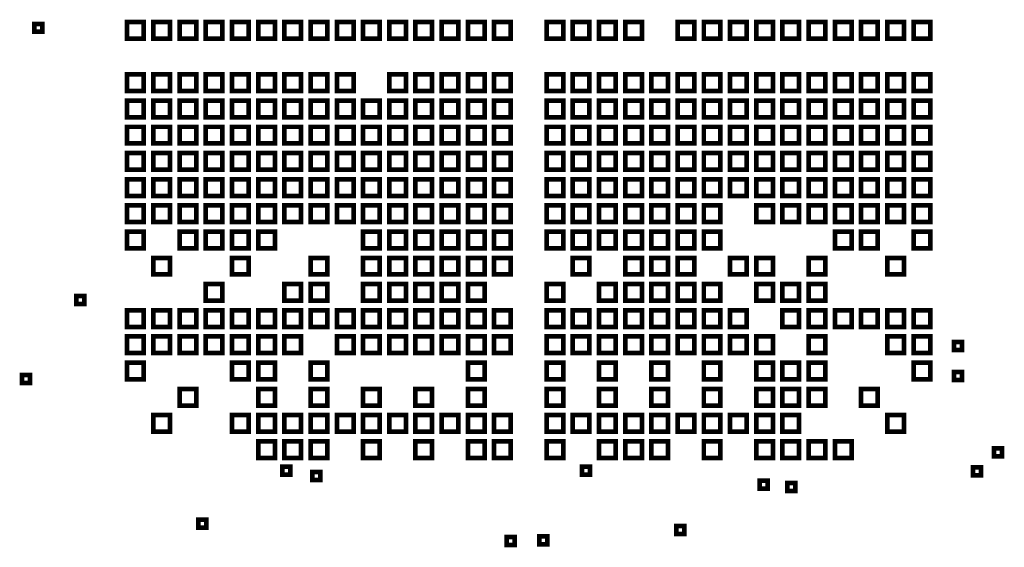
# Model space of a CAD drawing. Extents: x -10 to 15.7, y -3.3 to 6.3.
# Tile 17 of 40: x 5.846 to 7.324, y 3.158 to 3.95. Entities that reach past the tile are written whole.
import ezdxf

# ---------------------------------------------------------------- set-up
doc = ezdxf.new("R2010")
doc.units = 0
doc.layers.get('0').update_dxf_attribs({"color": 3, "linetype": 'CONTINUOUS'})

msp = doc.modelspace()

# ---------------------------------------------------------------- linework, layer by layer
at = {"const_width": 0.007}
for points in [[(6.00694, 3.92188), (6.00694, 3.94687), (6.03194, 3.94687), (6.03194, 3.92188)], [(6.04631, 3.92188), (6.04631, 3.94687), (6.07131, 3.94687), (6.07131, 3.92188)], [(6.08569, 3.92188), (6.08569, 3.94687), (6.11069, 3.94687), (6.11069, 3.92188)], [(6.12506, 3.92188), (6.12506, 3.94687), (6.15006, 3.94687), (6.15006, 3.92188)], [(6.16442, 3.92188), (6.16442, 3.94687), (6.18943, 3.94687), (6.18943, 3.92188)], [(6.20379, 3.92188), (6.20379, 3.94687), (6.22879, 3.94687), (6.22879, 3.92188)], [(6.24316, 3.92188), (6.24316, 3.94687), (6.26816, 3.94687), (6.26816, 3.92188)], [(6.28254, 3.92188), (6.28254, 3.94687), (6.30754, 3.94687), (6.30754, 3.92188)], [(6.32191, 3.92188), (6.32191, 3.94687), (6.34691, 3.94687), (6.34691, 3.92188)], [(6.36128, 3.92188), (6.36128, 3.94687), (6.38627, 3.94687), (6.38627, 3.92188)], [(6.40064, 3.92188), (6.40064, 3.94687), (6.42564, 3.94687), (6.42564, 3.92188)], [(6.44001, 3.92188), (6.44001, 3.94687), (6.46501, 3.94687), (6.46501, 3.92188)], [(6.47939, 3.92188), (6.47939, 3.94687), (6.50439, 3.94687), (6.50439, 3.92188)], [(6.51876, 3.92188), (6.51876, 3.94687), (6.54376, 3.94687), (6.54376, 3.92188)], [(6.55813, 3.92188), (6.55813, 3.94687), (6.58312, 3.94687), (6.58312, 3.92188)], [(6.63687, 3.92188), (6.63687, 3.94687), (6.66187, 3.94687), (6.66187, 3.92188)], [(6.67624, 3.92188), (6.67624, 3.94687), (6.70124, 3.94687), (6.70124, 3.92188)], [(6.71561, 3.92188), (6.71561, 3.94687), (6.74061, 3.94687), (6.74061, 3.92188)], [(6.75499, 3.92188), (6.75499, 3.94687), (6.77999, 3.94687), (6.77999, 3.92188)], [(6.83372, 3.92188), (6.83372, 3.94687), (6.85872, 3.94687), (6.85872, 3.92188)], [(6.87309, 3.92188), (6.87309, 3.94687), (6.89809, 3.94687), (6.89809, 3.92188)], [(6.91246, 3.92188), (6.91246, 3.94687), (6.93746, 3.94687), (6.93746, 3.92188)], [(6.95184, 3.92188), (6.95184, 3.94687), (6.97684, 3.94687), (6.97684, 3.92188)], [(6.99121, 3.92188), (6.99121, 3.94687), (7.01621, 3.94687), (7.01621, 3.92188)], [(7.03058, 3.92188), (7.03058, 3.94687), (7.05558, 3.94687), (7.05558, 3.92188)], [(7.06994, 3.92188), (7.06994, 3.94687), (7.09494, 3.94687), (7.09494, 3.92188)], [(7.10931, 3.92188), (7.10931, 3.94687), (7.13431, 3.94687), (7.13431, 3.92188)], [(7.14869, 3.92188), (7.14869, 3.94687), (7.17369, 3.94687), (7.17369, 3.92188)], [(7.18806, 3.92188), (7.18806, 3.94687), (7.21306, 3.94687), (7.21306, 3.92188)], [(5.8675, 3.93213), (5.8675, 3.94413), (5.8795, 3.94413), (5.8795, 3.93213)], [(6.00694, 3.84313), (6.00694, 3.86813), (6.03194, 3.86813), (6.03194, 3.84313)], [(6.04631, 3.84313), (6.04631, 3.86813), (6.07131, 3.86813), (6.07131, 3.84313)], [(6.08569, 3.84313), (6.08569, 3.86813), (6.11069, 3.86813), (6.11069, 3.84313)], [(6.12506, 3.84313), (6.12506, 3.86813), (6.15006, 3.86813), (6.15006, 3.84313)], [(6.16442, 3.84313), (6.16442, 3.86813), (6.18943, 3.86813), (6.18943, 3.84313)], [(6.20379, 3.84313), (6.20379, 3.86813), (6.22879, 3.86813), (6.22879, 3.84313)], [(6.24316, 3.84313), (6.24316, 3.86813), (6.26816, 3.86813), (6.26816, 3.84313)], [(6.28254, 3.84313), (6.28254, 3.86813), (6.30754, 3.86813), (6.30754, 3.84313)], [(6.32191, 3.84313), (6.32191, 3.86813), (6.34691, 3.86813), (6.34691, 3.84313)], [(6.40064, 3.84313), (6.40064, 3.86813), (6.42564, 3.86813), (6.42564, 3.84313)], [(6.44001, 3.84313), (6.44001, 3.86813), (6.46501, 3.86813), (6.46501, 3.84313)], [(6.47939, 3.84313), (6.47939, 3.86813), (6.50439, 3.86813), (6.50439, 3.84313)], [(6.51876, 3.84313), (6.51876, 3.86813), (6.54376, 3.86813), (6.54376, 3.84313)], [(6.55813, 3.84313), (6.55813, 3.86813), (6.58312, 3.86813), (6.58312, 3.84313)], [(6.63687, 3.84313), (6.63687, 3.86813), (6.66187, 3.86813), (6.66187, 3.84313)], [(6.67624, 3.84313), (6.67624, 3.86813), (6.70124, 3.86813), (6.70124, 3.84313)], [(6.71561, 3.84313), (6.71561, 3.86813), (6.74061, 3.86813), (6.74061, 3.84313)], [(6.75499, 3.84313), (6.75499, 3.86813), (6.77999, 3.86813), (6.77999, 3.84313)], [(6.79436, 3.84313), (6.79436, 3.86813), (6.81936, 3.86813), (6.81936, 3.84313)], [(6.83372, 3.84313), (6.83372, 3.86813), (6.85872, 3.86813), (6.85872, 3.84313)], [(6.87309, 3.84313), (6.87309, 3.86813), (6.89809, 3.86813), (6.89809, 3.84313)], [(6.91246, 3.84313), (6.91246, 3.86813), (6.93746, 3.86813), (6.93746, 3.84313)], [(6.95184, 3.84313), (6.95184, 3.86813), (6.97684, 3.86813), (6.97684, 3.84313)], [(6.99121, 3.84313), (6.99121, 3.86813), (7.01621, 3.86813), (7.01621, 3.84313)], [(7.03058, 3.84313), (7.03058, 3.86813), (7.05558, 3.86813), (7.05558, 3.84313)], [(7.06994, 3.84313), (7.06994, 3.86813), (7.09494, 3.86813), (7.09494, 3.84313)], [(7.10931, 3.84313), (7.10931, 3.86813), (7.13431, 3.86813), (7.13431, 3.84313)], [(7.14869, 3.84313), (7.14869, 3.86813), (7.17369, 3.86813), (7.17369, 3.84313)], [(7.18806, 3.84313), (7.18806, 3.86813), (7.21306, 3.86813), (7.21306, 3.84313)], [(6.00694, 3.80376), (6.00694, 3.82876), (6.03194, 3.82876), (6.03194, 3.80376)], [(6.04631, 3.80376), (6.04631, 3.82876), (6.07131, 3.82876), (6.07131, 3.80376)], [(6.08569, 3.80376), (6.08569, 3.82876), (6.11069, 3.82876), (6.11069, 3.80376)], [(6.12506, 3.80376), (6.12506, 3.82876), (6.15006, 3.82876), (6.15006, 3.80376)], [(6.16442, 3.80376), (6.16442, 3.82876), (6.18943, 3.82876), (6.18943, 3.80376)], [(6.20379, 3.80376), (6.20379, 3.82876), (6.22879, 3.82876), (6.22879, 3.80376)], [(6.24316, 3.80376), (6.24316, 3.82876), (6.26816, 3.82876), (6.26816, 3.80376)], [(6.28254, 3.80376), (6.28254, 3.82876), (6.30754, 3.82876), (6.30754, 3.80376)], [(6.32191, 3.80376), (6.32191, 3.82876), (6.34691, 3.82876), (6.34691, 3.80376)], [(6.36128, 3.80376), (6.36128, 3.82876), (6.38627, 3.82876), (6.38627, 3.80376)], [(6.40064, 3.80376), (6.40064, 3.82876), (6.42564, 3.82876), (6.42564, 3.80376)], [(6.44001, 3.80376), (6.44001, 3.82876), (6.46501, 3.82876), (6.46501, 3.80376)], [(6.47939, 3.80376), (6.47939, 3.82876), (6.50439, 3.82876), (6.50439, 3.80376)], [(6.51876, 3.80376), (6.51876, 3.82876), (6.54376, 3.82876), (6.54376, 3.80376)], [(6.55813, 3.80376), (6.55813, 3.82876), (6.58312, 3.82876), (6.58312, 3.80376)], [(6.63687, 3.80376), (6.63687, 3.82876), (6.66187, 3.82876), (6.66187, 3.80376)], [(6.67624, 3.80376), (6.67624, 3.82876), (6.70124, 3.82876), (6.70124, 3.80376)], [(6.71561, 3.80376), (6.71561, 3.82876), (6.74061, 3.82876), (6.74061, 3.80376)], [(6.75499, 3.80376), (6.75499, 3.82876), (6.77999, 3.82876), (6.77999, 3.80376)], [(6.79436, 3.80376), (6.79436, 3.82876), (6.81936, 3.82876), (6.81936, 3.80376)], [(6.83372, 3.80376), (6.83372, 3.82876), (6.85872, 3.82876), (6.85872, 3.80376)], [(6.87309, 3.80376), (6.87309, 3.82876), (6.89809, 3.82876), (6.89809, 3.80376)], [(6.91246, 3.80376), (6.91246, 3.82876), (6.93746, 3.82876), (6.93746, 3.80376)], [(6.95184, 3.80376), (6.95184, 3.82876), (6.97684, 3.82876), (6.97684, 3.80376)], [(6.99121, 3.80376), (6.99121, 3.82876), (7.01621, 3.82876), (7.01621, 3.80376)], [(7.03058, 3.80376), (7.03058, 3.82876), (7.05558, 3.82876), (7.05558, 3.80376)], [(7.06994, 3.80376), (7.06994, 3.82876), (7.09494, 3.82876), (7.09494, 3.80376)], [(7.10931, 3.80376), (7.10931, 3.82876), (7.13431, 3.82876), (7.13431, 3.80376)], [(7.14869, 3.80376), (7.14869, 3.82876), (7.17369, 3.82876), (7.17369, 3.80376)], [(7.18806, 3.80376), (7.18806, 3.82876), (7.21306, 3.82876), (7.21306, 3.80376)], [(6.00694, 3.76439), (6.00694, 3.78939), (6.03194, 3.78939), (6.03194, 3.76439)], [(6.04631, 3.76439), (6.04631, 3.78939), (6.07131, 3.78939), (6.07131, 3.76439)], [(6.08569, 3.76439), (6.08569, 3.78939), (6.11069, 3.78939), (6.11069, 3.76439)], [(6.12506, 3.76439), (6.12506, 3.78939), (6.15006, 3.78939), (6.15006, 3.76439)], [(6.16442, 3.76439), (6.16442, 3.78939), (6.18943, 3.78939), (6.18943, 3.76439)], [(6.20379, 3.76439), (6.20379, 3.78939), (6.22879, 3.78939), (6.22879, 3.76439)], [(6.24316, 3.76439), (6.24316, 3.78939), (6.26816, 3.78939), (6.26816, 3.76439)], [(6.28254, 3.76439), (6.28254, 3.78939), (6.30754, 3.78939), (6.30754, 3.76439)], [(6.32191, 3.76439), (6.32191, 3.78939), (6.34691, 3.78939), (6.34691, 3.76439)], [(6.36128, 3.76439), (6.36128, 3.78939), (6.38627, 3.78939), (6.38627, 3.76439)], [(6.40064, 3.76439), (6.40064, 3.78939), (6.42564, 3.78939), (6.42564, 3.76439)], [(6.44001, 3.76439), (6.44001, 3.78939), (6.46501, 3.78939), (6.46501, 3.76439)], [(6.47939, 3.76439), (6.47939, 3.78939), (6.50439, 3.78939), (6.50439, 3.76439)], [(6.51876, 3.76439), (6.51876, 3.78939), (6.54376, 3.78939), (6.54376, 3.76439)], [(6.55813, 3.76439), (6.55813, 3.78939), (6.58312, 3.78939), (6.58312, 3.76439)], [(6.63687, 3.76439), (6.63687, 3.78939), (6.66187, 3.78939), (6.66187, 3.76439)], [(6.67624, 3.76439), (6.67624, 3.78939), (6.70124, 3.78939), (6.70124, 3.76439)], [(6.71561, 3.76439), (6.71561, 3.78939), (6.74061, 3.78939), (6.74061, 3.76439)], [(6.75499, 3.76439), (6.75499, 3.78939), (6.77999, 3.78939), (6.77999, 3.76439)], [(6.79436, 3.76439), (6.79436, 3.78939), (6.81936, 3.78939), (6.81936, 3.76439)], [(6.83372, 3.76439), (6.83372, 3.78939), (6.85872, 3.78939), (6.85872, 3.76439)], [(6.87309, 3.76439), (6.87309, 3.78939), (6.89809, 3.78939), (6.89809, 3.76439)], [(6.91246, 3.76439), (6.91246, 3.78939), (6.93746, 3.78939), (6.93746, 3.76439)], [(6.95184, 3.76439), (6.95184, 3.78939), (6.97684, 3.78939), (6.97684, 3.76439)], [(6.99121, 3.76439), (6.99121, 3.78939), (7.01621, 3.78939), (7.01621, 3.76439)], [(7.03058, 3.76439), (7.03058, 3.78939), (7.05558, 3.78939), (7.05558, 3.76439)], [(7.06994, 3.76439), (7.06994, 3.78939), (7.09494, 3.78939), (7.09494, 3.76439)], [(7.10931, 3.76439), (7.10931, 3.78939), (7.13431, 3.78939), (7.13431, 3.76439)], [(7.14869, 3.76439), (7.14869, 3.78939), (7.17369, 3.78939), (7.17369, 3.76439)], [(7.18806, 3.76439), (7.18806, 3.78939), (7.21306, 3.78939), (7.21306, 3.76439)], [(6.00694, 3.72501), (6.00694, 3.75001), (6.03194, 3.75001), (6.03194, 3.72501)], [(6.04631, 3.72501), (6.04631, 3.75001), (6.07131, 3.75001), (6.07131, 3.72501)], [(6.08569, 3.72501), (6.08569, 3.75001), (6.11069, 3.75001), (6.11069, 3.72501)], [(6.12506, 3.72501), (6.12506, 3.75001), (6.15006, 3.75001), (6.15006, 3.72501)], [(6.16442, 3.72501), (6.16442, 3.75001), (6.18943, 3.75001), (6.18943, 3.72501)], [(6.20379, 3.72501), (6.20379, 3.75001), (6.22879, 3.75001), (6.22879, 3.72501)], [(6.24316, 3.72501), (6.24316, 3.75001), (6.26816, 3.75001), (6.26816, 3.72501)], [(6.28254, 3.72501), (6.28254, 3.75001), (6.30754, 3.75001), (6.30754, 3.72501)], [(6.32191, 3.72501), (6.32191, 3.75001), (6.34691, 3.75001), (6.34691, 3.72501)], [(6.36128, 3.72501), (6.36128, 3.75001), (6.38627, 3.75001), (6.38627, 3.72501)], [(6.40064, 3.72501), (6.40064, 3.75001), (6.42564, 3.75001), (6.42564, 3.72501)], [(6.44001, 3.72501), (6.44001, 3.75001), (6.46501, 3.75001), (6.46501, 3.72501)], [(6.47939, 3.72501), (6.47939, 3.75001), (6.50439, 3.75001), (6.50439, 3.72501)], [(6.51876, 3.72501), (6.51876, 3.75001), (6.54376, 3.75001), (6.54376, 3.72501)], [(6.55813, 3.72501), (6.55813, 3.75001), (6.58312, 3.75001), (6.58312, 3.72501)], [(6.63687, 3.72501), (6.63687, 3.75001), (6.66187, 3.75001), (6.66187, 3.72501)], [(6.67624, 3.72501), (6.67624, 3.75001), (6.70124, 3.75001), (6.70124, 3.72501)], [(6.71561, 3.72501), (6.71561, 3.75001), (6.74061, 3.75001), (6.74061, 3.72501)], [(6.75499, 3.72501), (6.75499, 3.75001), (6.77999, 3.75001), (6.77999, 3.72501)], [(6.79436, 3.72501), (6.79436, 3.75001), (6.81936, 3.75001), (6.81936, 3.72501)], [(6.83372, 3.72501), (6.83372, 3.75001), (6.85872, 3.75001), (6.85872, 3.72501)], [(6.87309, 3.72501), (6.87309, 3.75001), (6.89809, 3.75001), (6.89809, 3.72501)], [(6.91246, 3.72501), (6.91246, 3.75001), (6.93746, 3.75001), (6.93746, 3.72501)], [(6.95184, 3.72501), (6.95184, 3.75001), (6.97684, 3.75001), (6.97684, 3.72501)], [(6.99121, 3.72501), (6.99121, 3.75001), (7.01621, 3.75001), (7.01621, 3.72501)], [(7.03058, 3.72501), (7.03058, 3.75001), (7.05558, 3.75001), (7.05558, 3.72501)], [(7.06994, 3.72501), (7.06994, 3.75001), (7.09494, 3.75001), (7.09494, 3.72501)], [(7.10931, 3.72501), (7.10931, 3.75001), (7.13431, 3.75001), (7.13431, 3.72501)], [(7.14869, 3.72501), (7.14869, 3.75001), (7.17369, 3.75001), (7.17369, 3.72501)], [(7.18806, 3.72501), (7.18806, 3.75001), (7.21306, 3.75001), (7.21306, 3.72501)], [(6.00694, 3.68564), (6.00694, 3.71064), (6.03194, 3.71064), (6.03194, 3.68564)], [(6.04631, 3.68564), (6.04631, 3.71064), (6.07131, 3.71064), (6.07131, 3.68564)], [(6.08569, 3.68564), (6.08569, 3.71064), (6.11069, 3.71064), (6.11069, 3.68564)], [(6.12506, 3.68564), (6.12506, 3.71064), (6.15006, 3.71064), (6.15006, 3.68564)], [(6.16442, 3.68564), (6.16442, 3.71064), (6.18943, 3.71064), (6.18943, 3.68564)], [(6.20379, 3.68564), (6.20379, 3.71064), (6.22879, 3.71064), (6.22879, 3.68564)], [(6.24316, 3.68564), (6.24316, 3.71064), (6.26816, 3.71064), (6.26816, 3.68564)], [(6.28254, 3.68564), (6.28254, 3.71064), (6.30754, 3.71064), (6.30754, 3.68564)], [(6.32191, 3.68564), (6.32191, 3.71064), (6.34691, 3.71064), (6.34691, 3.68564)], [(6.36128, 3.68564), (6.36128, 3.71064), (6.38627, 3.71064), (6.38627, 3.68564)], [(6.40064, 3.68564), (6.40064, 3.71064), (6.42564, 3.71064), (6.42564, 3.68564)], [(6.44001, 3.68564), (6.44001, 3.71064), (6.46501, 3.71064), (6.46501, 3.68564)], [(6.47939, 3.68564), (6.47939, 3.71064), (6.50439, 3.71064), (6.50439, 3.68564)], [(6.51876, 3.68564), (6.51876, 3.71064), (6.54376, 3.71064), (6.54376, 3.68564)], [(6.55813, 3.68564), (6.55813, 3.71064), (6.58312, 3.71064), (6.58312, 3.68564)], [(6.63687, 3.68564), (6.63687, 3.71064), (6.66187, 3.71064), (6.66187, 3.68564)], [(6.67624, 3.68564), (6.67624, 3.71064), (6.70124, 3.71064), (6.70124, 3.68564)], [(6.71561, 3.68564), (6.71561, 3.71064), (6.74061, 3.71064), (6.74061, 3.68564)], [(6.75499, 3.68564), (6.75499, 3.71064), (6.77999, 3.71064), (6.77999, 3.68564)], [(6.79436, 3.68564), (6.79436, 3.71064), (6.81936, 3.71064), (6.81936, 3.68564)], [(6.83372, 3.68564), (6.83372, 3.71064), (6.85872, 3.71064), (6.85872, 3.68564)], [(6.87309, 3.68564), (6.87309, 3.71064), (6.89809, 3.71064), (6.89809, 3.68564)], [(6.91246, 3.68564), (6.91246, 3.71064), (6.93746, 3.71064), (6.93746, 3.68564)], [(6.95184, 3.68564), (6.95184, 3.71064), (6.97684, 3.71064), (6.97684, 3.68564)], [(6.99121, 3.68564), (6.99121, 3.71064), (7.01621, 3.71064), (7.01621, 3.68564)], [(7.03058, 3.68564), (7.03058, 3.71064), (7.05558, 3.71064), (7.05558, 3.68564)], [(7.06994, 3.68564), (7.06994, 3.71064), (7.09494, 3.71064), (7.09494, 3.68564)], [(7.10931, 3.68564), (7.10931, 3.71064), (7.13431, 3.71064), (7.13431, 3.68564)], [(7.14869, 3.68564), (7.14869, 3.71064), (7.17369, 3.71064), (7.17369, 3.68564)], [(7.18806, 3.68564), (7.18806, 3.71064), (7.21306, 3.71064), (7.21306, 3.68564)], [(6.00694, 3.64628), (6.00694, 3.67128), (6.03194, 3.67128), (6.03194, 3.64628)], [(6.04631, 3.64628), (6.04631, 3.67128), (6.07131, 3.67128), (6.07131, 3.64628)], [(6.08569, 3.64628), (6.08569, 3.67128), (6.11069, 3.67128), (6.11069, 3.64628)], [(6.12506, 3.64628), (6.12506, 3.67128), (6.15006, 3.67128), (6.15006, 3.64628)], [(6.16442, 3.64628), (6.16442, 3.67128), (6.18943, 3.67128), (6.18943, 3.64628)], [(6.20379, 3.64628), (6.20379, 3.67128), (6.22879, 3.67128), (6.22879, 3.64628)], [(6.24316, 3.64628), (6.24316, 3.67128), (6.26816, 3.67128), (6.26816, 3.64628)], [(6.28254, 3.64628), (6.28254, 3.67128), (6.30754, 3.67128), (6.30754, 3.64628)], [(6.32191, 3.64628), (6.32191, 3.67128), (6.34691, 3.67128), (6.34691, 3.64628)], [(6.36128, 3.64628), (6.36128, 3.67128), (6.38627, 3.67128), (6.38627, 3.64628)], [(6.40064, 3.64628), (6.40064, 3.67128), (6.42564, 3.67128), (6.42564, 3.64628)], [(6.44001, 3.64628), (6.44001, 3.67128), (6.46501, 3.67128), (6.46501, 3.64628)], [(6.47939, 3.64628), (6.47939, 3.67128), (6.50439, 3.67128), (6.50439, 3.64628)], [(6.51876, 3.64628), (6.51876, 3.67128), (6.54376, 3.67128), (6.54376, 3.64628)], [(6.55813, 3.64628), (6.55813, 3.67128), (6.58312, 3.67128), (6.58312, 3.64628)], [(6.63687, 3.64628), (6.63687, 3.67128), (6.66187, 3.67128), (6.66187, 3.64628)], [(6.67624, 3.64628), (6.67624, 3.67128), (6.70124, 3.67128), (6.70124, 3.64628)], [(6.71561, 3.64628), (6.71561, 3.67128), (6.74061, 3.67128), (6.74061, 3.64628)], [(6.75499, 3.64628), (6.75499, 3.67128), (6.77999, 3.67128), (6.77999, 3.64628)], [(6.79436, 3.64628), (6.79436, 3.67128), (6.81936, 3.67128), (6.81936, 3.64628)], [(6.83372, 3.64628), (6.83372, 3.67128), (6.85872, 3.67128), (6.85872, 3.64628)], [(6.87309, 3.64628), (6.87309, 3.67128), (6.89809, 3.67128), (6.89809, 3.64628)], [(6.95184, 3.64628), (6.95184, 3.67128), (6.97684, 3.67128), (6.97684, 3.64628)], [(6.99121, 3.64628), (6.99121, 3.67128), (7.01621, 3.67128), (7.01621, 3.64628)], [(7.03058, 3.64628), (7.03058, 3.67128), (7.05558, 3.67128), (7.05558, 3.64628)], [(7.06994, 3.64628), (7.06994, 3.67128), (7.09494, 3.67128), (7.09494, 3.64628)], [(7.10931, 3.64628), (7.10931, 3.67128), (7.13431, 3.67128), (7.13431, 3.64628)], [(7.14869, 3.64628), (7.14869, 3.67128), (7.17369, 3.67128), (7.17369, 3.64628)], [(7.18806, 3.64628), (7.18806, 3.67128), (7.21306, 3.67128), (7.21306, 3.64628)], [(6.00694, 3.60691), (6.00694, 3.63191), (6.03194, 3.63191), (6.03194, 3.60691)], [(6.08569, 3.60691), (6.08569, 3.63191), (6.11069, 3.63191), (6.11069, 3.60691)], [(6.12506, 3.60691), (6.12506, 3.63191), (6.15006, 3.63191), (6.15006, 3.60691)], [(6.16442, 3.60691), (6.16442, 3.63191), (6.18943, 3.63191), (6.18943, 3.60691)], [(6.20379, 3.60691), (6.20379, 3.63191), (6.22879, 3.63191), (6.22879, 3.60691)], [(6.36128, 3.60691), (6.36128, 3.63191), (6.38627, 3.63191), (6.38627, 3.60691)], [(6.40064, 3.60691), (6.40064, 3.63191), (6.42564, 3.63191), (6.42564, 3.60691)], [(6.44001, 3.60691), (6.44001, 3.63191), (6.46501, 3.63191), (6.46501, 3.60691)], [(6.47939, 3.60691), (6.47939, 3.63191), (6.50439, 3.63191), (6.50439, 3.60691)], [(6.51876, 3.60691), (6.51876, 3.63191), (6.54376, 3.63191), (6.54376, 3.60691)], [(6.55813, 3.60691), (6.55813, 3.63191), (6.58312, 3.63191), (6.58312, 3.60691)], [(6.63687, 3.60691), (6.63687, 3.63191), (6.66187, 3.63191), (6.66187, 3.60691)], [(6.67624, 3.60691), (6.67624, 3.63191), (6.70124, 3.63191), (6.70124, 3.60691)], [(6.71561, 3.60691), (6.71561, 3.63191), (6.74061, 3.63191), (6.74061, 3.60691)], [(6.75499, 3.60691), (6.75499, 3.63191), (6.77999, 3.63191), (6.77999, 3.60691)], [(6.79436, 3.60691), (6.79436, 3.63191), (6.81936, 3.63191), (6.81936, 3.60691)], [(6.83372, 3.60691), (6.83372, 3.63191), (6.85872, 3.63191), (6.85872, 3.60691)], [(6.87309, 3.60691), (6.87309, 3.63191), (6.89809, 3.63191), (6.89809, 3.60691)], [(7.06994, 3.60691), (7.06994, 3.63191), (7.09494, 3.63191), (7.09494, 3.60691)], [(7.10931, 3.60691), (7.10931, 3.63191), (7.13431, 3.63191), (7.13431, 3.60691)], [(7.18806, 3.60691), (7.18806, 3.63191), (7.21306, 3.63191), (7.21306, 3.60691)], [(6.04631, 3.56754), (6.04631, 3.59254), (6.07131, 3.59254), (6.07131, 3.56754)], [(6.16442, 3.56754), (6.16442, 3.59254), (6.18943, 3.59254), (6.18943, 3.56754)], [(6.28254, 3.56754), (6.28254, 3.59254), (6.30754, 3.59254), (6.30754, 3.56754)], [(6.36128, 3.56754), (6.36128, 3.59254), (6.38627, 3.59254), (6.38627, 3.56754)], [(6.40064, 3.56754), (6.40064, 3.59254), (6.42564, 3.59254), (6.42564, 3.56754)], [(6.44001, 3.56754), (6.44001, 3.59254), (6.46501, 3.59254), (6.46501, 3.56754)], [(6.47939, 3.56754), (6.47939, 3.59254), (6.50439, 3.59254), (6.50439, 3.56754)], [(6.51876, 3.56754), (6.51876, 3.59254), (6.54376, 3.59254), (6.54376, 3.56754)], [(6.55813, 3.56754), (6.55813, 3.59254), (6.58312, 3.59254), (6.58312, 3.56754)], [(6.67624, 3.56754), (6.67624, 3.59254), (6.70124, 3.59254), (6.70124, 3.56754)], [(6.75499, 3.56754), (6.75499, 3.59254), (6.77999, 3.59254), (6.77999, 3.56754)], [(6.79436, 3.56754), (6.79436, 3.59254), (6.81936, 3.59254), (6.81936, 3.56754)], [(6.83372, 3.56754), (6.83372, 3.59254), (6.85872, 3.59254), (6.85872, 3.56754)], [(6.91246, 3.56754), (6.91246, 3.59254), (6.93746, 3.59254), (6.93746, 3.56754)], [(6.95184, 3.56754), (6.95184, 3.59254), (6.97684, 3.59254), (6.97684, 3.56754)], [(7.03058, 3.56754), (7.03058, 3.59254), (7.05558, 3.59254), (7.05558, 3.56754)], [(7.14869, 3.56754), (7.14869, 3.59254), (7.17369, 3.59254), (7.17369, 3.56754)], [(6.12506, 3.52816), (6.12506, 3.55316), (6.15006, 3.55316), (6.15006, 3.52816)], [(6.24316, 3.52816), (6.24316, 3.55316), (6.26816, 3.55316), (6.26816, 3.52816)], [(6.28254, 3.52816), (6.28254, 3.55316), (6.30754, 3.55316), (6.30754, 3.52816)], [(6.36128, 3.52816), (6.36128, 3.55316), (6.38627, 3.55316), (6.38627, 3.52816)], [(6.40064, 3.52816), (6.40064, 3.55316), (6.42564, 3.55316), (6.42564, 3.52816)], [(6.44001, 3.52816), (6.44001, 3.55316), (6.46501, 3.55316), (6.46501, 3.52816)], [(6.47939, 3.52816), (6.47939, 3.55316), (6.50439, 3.55316), (6.50439, 3.52816)], [(6.51876, 3.52816), (6.51876, 3.55316), (6.54376, 3.55316), (6.54376, 3.52816)], [(6.63687, 3.52816), (6.63687, 3.55316), (6.66187, 3.55316), (6.66187, 3.52816)], [(6.71561, 3.52816), (6.71561, 3.55316), (6.74061, 3.55316), (6.74061, 3.52816)], [(6.75499, 3.52816), (6.75499, 3.55316), (6.77999, 3.55316), (6.77999, 3.52816)], [(6.79436, 3.52816), (6.79436, 3.55316), (6.81936, 3.55316), (6.81936, 3.52816)], [(6.83372, 3.52816), (6.83372, 3.55316), (6.85872, 3.55316), (6.85872, 3.52816)], [(6.87309, 3.52816), (6.87309, 3.55316), (6.89809, 3.55316), (6.89809, 3.52816)], [(6.95184, 3.52816), (6.95184, 3.55316), (6.97684, 3.55316), (6.97684, 3.52816)], [(6.99121, 3.52816), (6.99121, 3.55316), (7.01621, 3.55316), (7.01621, 3.52816)], [(7.03058, 3.52816), (7.03058, 3.55316), (7.05558, 3.55316), (7.05558, 3.52816)], [(5.93082, 3.52335), (5.93082, 3.53535), (5.94282, 3.53535), (5.94282, 3.52335)], [(6.00694, 3.48879), (6.00694, 3.51379), (6.03194, 3.51379), (6.03194, 3.48879)], [(6.04631, 3.48879), (6.04631, 3.51379), (6.07131, 3.51379), (6.07131, 3.48879)], [(6.08569, 3.48879), (6.08569, 3.51379), (6.11069, 3.51379), (6.11069, 3.48879)], [(6.12506, 3.48879), (6.12506, 3.51379), (6.15006, 3.51379), (6.15006, 3.48879)], [(6.16442, 3.48879), (6.16442, 3.51379), (6.18943, 3.51379), (6.18943, 3.48879)], [(6.20379, 3.48879), (6.20379, 3.51379), (6.22879, 3.51379), (6.22879, 3.48879)], [(6.24316, 3.48879), (6.24316, 3.51379), (6.26816, 3.51379), (6.26816, 3.48879)], [(6.28254, 3.48879), (6.28254, 3.51379), (6.30754, 3.51379), (6.30754, 3.48879)], [(6.32191, 3.48879), (6.32191, 3.51379), (6.34691, 3.51379), (6.34691, 3.48879)], [(6.36128, 3.48879), (6.36128, 3.51379), (6.38627, 3.51379), (6.38627, 3.48879)], [(6.40064, 3.48879), (6.40064, 3.51379), (6.42564, 3.51379), (6.42564, 3.48879)], [(6.44001, 3.48879), (6.44001, 3.51379), (6.46501, 3.51379), (6.46501, 3.48879)], [(6.47939, 3.48879), (6.47939, 3.51379), (6.50439, 3.51379), (6.50439, 3.48879)], [(6.51876, 3.48879), (6.51876, 3.51379), (6.54376, 3.51379), (6.54376, 3.48879)], [(6.55813, 3.48879), (6.55813, 3.51379), (6.58312, 3.51379), (6.58312, 3.48879)], [(6.63687, 3.48879), (6.63687, 3.51379), (6.66187, 3.51379), (6.66187, 3.48879)], [(6.67624, 3.48879), (6.67624, 3.51379), (6.70124, 3.51379), (6.70124, 3.48879)], [(6.71561, 3.48879), (6.71561, 3.51379), (6.74061, 3.51379), (6.74061, 3.48879)], [(6.75499, 3.48879), (6.75499, 3.51379), (6.77999, 3.51379), (6.77999, 3.48879)], [(6.79436, 3.48879), (6.79436, 3.51379), (6.81936, 3.51379), (6.81936, 3.48879)], [(6.83372, 3.48879), (6.83372, 3.51379), (6.85872, 3.51379), (6.85872, 3.48879)], [(6.87309, 3.48879), (6.87309, 3.51379), (6.89809, 3.51379), (6.89809, 3.48879)], [(6.91246, 3.48879), (6.91246, 3.51379), (6.93746, 3.51379), (6.93746, 3.48879)], [(6.99121, 3.48879), (6.99121, 3.51379), (7.01621, 3.51379), (7.01621, 3.48879)], [(7.03058, 3.48879), (7.03058, 3.51379), (7.05558, 3.51379), (7.05558, 3.48879)], [(7.06994, 3.48879), (7.06994, 3.51379), (7.09494, 3.51379), (7.09494, 3.48879)], [(7.10931, 3.48879), (7.10931, 3.51379), (7.13431, 3.51379), (7.13431, 3.48879)], [(7.14869, 3.48879), (7.14869, 3.51379), (7.17369, 3.51379), (7.17369, 3.48879)], [(7.18806, 3.48879), (7.18806, 3.51379), (7.21306, 3.51379), (7.21306, 3.48879)], [(6.00694, 3.44943), (6.00694, 3.47443), (6.03194, 3.47443), (6.03194, 3.44943)], [(6.04631, 3.44943), (6.04631, 3.47443), (6.07131, 3.47443), (6.07131, 3.44943)], [(6.08569, 3.44943), (6.08569, 3.47443), (6.11069, 3.47443), (6.11069, 3.44943)], [(6.12506, 3.44943), (6.12506, 3.47443), (6.15006, 3.47443), (6.15006, 3.44943)], [(6.16442, 3.44943), (6.16442, 3.47443), (6.18943, 3.47443), (6.18943, 3.44943)], [(6.20379, 3.44943), (6.20379, 3.47443), (6.22879, 3.47443), (6.22879, 3.44943)], [(6.24316, 3.44943), (6.24316, 3.47443), (6.26816, 3.47443), (6.26816, 3.44943)], [(6.32191, 3.44943), (6.32191, 3.47443), (6.34691, 3.47443), (6.34691, 3.44943)], [(6.36128, 3.44943), (6.36128, 3.47443), (6.38627, 3.47443), (6.38627, 3.44943)], [(6.40064, 3.44943), (6.40064, 3.47443), (6.42564, 3.47443), (6.42564, 3.44943)], [(6.44001, 3.44943), (6.44001, 3.47443), (6.46501, 3.47443), (6.46501, 3.44943)], [(6.47939, 3.44943), (6.47939, 3.47443), (6.50439, 3.47443), (6.50439, 3.44943)], [(6.51876, 3.44943), (6.51876, 3.47443), (6.54376, 3.47443), (6.54376, 3.44943)], [(6.55813, 3.44943), (6.55813, 3.47443), (6.58312, 3.47443), (6.58312, 3.44943)], [(6.63687, 3.44943), (6.63687, 3.47443), (6.66187, 3.47443), (6.66187, 3.44943)], [(6.67624, 3.44943), (6.67624, 3.47443), (6.70124, 3.47443), (6.70124, 3.44943)], [(6.71561, 3.44943), (6.71561, 3.47443), (6.74061, 3.47443), (6.74061, 3.44943)], [(6.75499, 3.44943), (6.75499, 3.47443), (6.77999, 3.47443), (6.77999, 3.44943)], [(6.79436, 3.44943), (6.79436, 3.47443), (6.81936, 3.47443), (6.81936, 3.44943)], [(6.83372, 3.44943), (6.83372, 3.47443), (6.85872, 3.47443), (6.85872, 3.44943)], [(6.87309, 3.44943), (6.87309, 3.47443), (6.89809, 3.47443), (6.89809, 3.44943)], [(6.91246, 3.44943), (6.91246, 3.47443), (6.93746, 3.47443), (6.93746, 3.44943)], [(6.95184, 3.44943), (6.95184, 3.47443), (6.97684, 3.47443), (6.97684, 3.44943)], [(7.03058, 3.44943), (7.03058, 3.47443), (7.05558, 3.47443), (7.05558, 3.44943)], [(7.14869, 3.44943), (7.14869, 3.47443), (7.17369, 3.47443), (7.17369, 3.44943)], [(7.18806, 3.44943), (7.18806, 3.47443), (7.21306, 3.47443), (7.21306, 3.44943)], [(7.249, 3.454), (7.249, 3.466), (7.261, 3.466), (7.261, 3.454)], [(6.00694, 3.41006), (6.00694, 3.43506), (6.03194, 3.43506), (6.03194, 3.41006)], [(6.16442, 3.41006), (6.16442, 3.43506), (6.18943, 3.43506), (6.18943, 3.41006)], [(6.20379, 3.41006), (6.20379, 3.43506), (6.22879, 3.43506), (6.22879, 3.41006)], [(6.28254, 3.41006), (6.28254, 3.43506), (6.30754, 3.43506), (6.30754, 3.41006)], [(6.51876, 3.41006), (6.51876, 3.43506), (6.54376, 3.43506), (6.54376, 3.41006)], [(6.63687, 3.41006), (6.63687, 3.43506), (6.66187, 3.43506), (6.66187, 3.41006)], [(6.71561, 3.41006), (6.71561, 3.43506), (6.74061, 3.43506), (6.74061, 3.41006)], [(6.79436, 3.41006), (6.79436, 3.43506), (6.81936, 3.43506), (6.81936, 3.41006)], [(6.87309, 3.41006), (6.87309, 3.43506), (6.89809, 3.43506), (6.89809, 3.41006)], [(6.95184, 3.41006), (6.95184, 3.43506), (6.97684, 3.43506), (6.97684, 3.41006)], [(6.99121, 3.41006), (6.99121, 3.43506), (7.01621, 3.43506), (7.01621, 3.41006)], [(7.03058, 3.41006), (7.03058, 3.43506), (7.05558, 3.43506), (7.05558, 3.41006)], [(7.18806, 3.41006), (7.18806, 3.43506), (7.21306, 3.43506), (7.21306, 3.41006)], [(5.84904, 3.40466), (5.84904, 3.41666), (5.86104, 3.41666), (5.86104, 3.40466)], [(7.249, 3.409), (7.249, 3.421), (7.261, 3.421), (7.261, 3.409)], [(6.08569, 3.37069), (6.08569, 3.39569), (6.11069, 3.39569), (6.11069, 3.37069)], [(6.20379, 3.37069), (6.20379, 3.39569), (6.22879, 3.39569), (6.22879, 3.37069)], [(6.28254, 3.37069), (6.28254, 3.39569), (6.30754, 3.39569), (6.30754, 3.37069)], [(6.36128, 3.37069), (6.36128, 3.39569), (6.38627, 3.39569), (6.38627, 3.37069)], [(6.44001, 3.37069), (6.44001, 3.39569), (6.46501, 3.39569), (6.46501, 3.37069)], [(6.51876, 3.37069), (6.51876, 3.39569), (6.54376, 3.39569), (6.54376, 3.37069)], [(6.63687, 3.37069), (6.63687, 3.39569), (6.66187, 3.39569), (6.66187, 3.37069)], [(6.71561, 3.37069), (6.71561, 3.39569), (6.74061, 3.39569), (6.74061, 3.37069)], [(6.79436, 3.37069), (6.79436, 3.39569), (6.81936, 3.39569), (6.81936, 3.37069)], [(6.87309, 3.37069), (6.87309, 3.39569), (6.89809, 3.39569), (6.89809, 3.37069)], [(6.95184, 3.37069), (6.95184, 3.39569), (6.97684, 3.39569), (6.97684, 3.37069)], [(6.99121, 3.37069), (6.99121, 3.39569), (7.01621, 3.39569), (7.01621, 3.37069)], [(7.03058, 3.37069), (7.03058, 3.39569), (7.05558, 3.39569), (7.05558, 3.37069)], [(7.10931, 3.37069), (7.10931, 3.39569), (7.13431, 3.39569), (7.13431, 3.37069)], [(6.04631, 3.33131), (6.04631, 3.35631), (6.07131, 3.35631), (6.07131, 3.33131)], [(6.16442, 3.33131), (6.16442, 3.35631), (6.18943, 3.35631), (6.18943, 3.33131)], [(6.20379, 3.33131), (6.20379, 3.35631), (6.22879, 3.35631), (6.22879, 3.33131)], [(6.24316, 3.33131), (6.24316, 3.35631), (6.26816, 3.35631), (6.26816, 3.33131)], [(6.28254, 3.33131), (6.28254, 3.35631), (6.30754, 3.35631), (6.30754, 3.33131)], [(6.32191, 3.33131), (6.32191, 3.35631), (6.34691, 3.35631), (6.34691, 3.33131)], [(6.36128, 3.33131), (6.36128, 3.35631), (6.38627, 3.35631), (6.38627, 3.33131)], [(6.40064, 3.33131), (6.40064, 3.35631), (6.42564, 3.35631), (6.42564, 3.33131)], [(6.44001, 3.33131), (6.44001, 3.35631), (6.46501, 3.35631), (6.46501, 3.33131)], [(6.47939, 3.33131), (6.47939, 3.35631), (6.50439, 3.35631), (6.50439, 3.33131)], [(6.51876, 3.33131), (6.51876, 3.35631), (6.54376, 3.35631), (6.54376, 3.33131)], [(6.55813, 3.33131), (6.55813, 3.35631), (6.58312, 3.35631), (6.58312, 3.33131)], [(6.63687, 3.33131), (6.63687, 3.35631), (6.66187, 3.35631), (6.66187, 3.33131)], [(6.67624, 3.33131), (6.67624, 3.35631), (6.70124, 3.35631), (6.70124, 3.33131)], [(6.71561, 3.33131), (6.71561, 3.35631), (6.74061, 3.35631), (6.74061, 3.33131)], [(6.75499, 3.33131), (6.75499, 3.35631), (6.77999, 3.35631), (6.77999, 3.33131)], [(6.79436, 3.33131), (6.79436, 3.35631), (6.81936, 3.35631), (6.81936, 3.33131)], [(6.83372, 3.33131), (6.83372, 3.35631), (6.85872, 3.35631), (6.85872, 3.33131)], [(6.87309, 3.33131), (6.87309, 3.35631), (6.89809, 3.35631), (6.89809, 3.33131)], [(6.91246, 3.33131), (6.91246, 3.35631), (6.93746, 3.35631), (6.93746, 3.33131)], [(6.95184, 3.33131), (6.95184, 3.35631), (6.97684, 3.35631), (6.97684, 3.33131)], [(6.99121, 3.33131), (6.99121, 3.35631), (7.01621, 3.35631), (7.01621, 3.33131)], [(7.14869, 3.33131), (7.14869, 3.35631), (7.17369, 3.35631), (7.17369, 3.33131)], [(6.20379, 3.29194), (6.20379, 3.31694), (6.22879, 3.31694), (6.22879, 3.29194)], [(6.24316, 3.29194), (6.24316, 3.31694), (6.26816, 3.31694), (6.26816, 3.29194)], [(6.28254, 3.29194), (6.28254, 3.31694), (6.30754, 3.31694), (6.30754, 3.29194)], [(6.36128, 3.29194), (6.36128, 3.31694), (6.38627, 3.31694), (6.38627, 3.29194)], [(6.44001, 3.29194), (6.44001, 3.31694), (6.46501, 3.31694), (6.46501, 3.29194)], [(6.51876, 3.29194), (6.51876, 3.31694), (6.54376, 3.31694), (6.54376, 3.29194)], [(6.55813, 3.29194), (6.55813, 3.31694), (6.58312, 3.31694), (6.58312, 3.29194)], [(6.63687, 3.29194), (6.63687, 3.31694), (6.66187, 3.31694), (6.66187, 3.29194)], [(6.71561, 3.29194), (6.71561, 3.31694), (6.74061, 3.31694), (6.74061, 3.29194)], [(6.75499, 3.29194), (6.75499, 3.31694), (6.77999, 3.31694), (6.77999, 3.29194)], [(6.79436, 3.29194), (6.79436, 3.31694), (6.81936, 3.31694), (6.81936, 3.29194)], [(6.87309, 3.29194), (6.87309, 3.31694), (6.89809, 3.31694), (6.89809, 3.29194)], [(6.95184, 3.29194), (6.95184, 3.31694), (6.97684, 3.31694), (6.97684, 3.29194)], [(6.99121, 3.29194), (6.99121, 3.31694), (7.01621, 3.31694), (7.01621, 3.29194)], [(7.03058, 3.29194), (7.03058, 3.31694), (7.05558, 3.31694), (7.05558, 3.29194)], [(7.06994, 3.29194), (7.06994, 3.31694), (7.09494, 3.31694), (7.09494, 3.29194)], [(7.30889, 3.29424), (7.30889, 3.30624), (7.32089, 3.30624), (7.32089, 3.29424)], [(6.24, 3.267), (6.24, 3.279), (6.252, 3.279), (6.252, 3.267)], [(6.285, 3.259), (6.285, 3.271), (6.297, 3.271), (6.297, 3.259)], [(6.69, 3.267), (6.69, 3.279), (6.702, 3.279), (6.702, 3.267)], [(7.2775, 3.26563), (7.2775, 3.27763), (7.2895, 3.27763), (7.2895, 3.26563)], [(6.957, 3.246), (6.957, 3.258), (6.969, 3.258), (6.969, 3.246)], [(6.9985, 3.24213), (6.9985, 3.25413), (7.0105, 3.25413), (7.0105, 3.24213)], [(6.114, 3.18713), (6.114, 3.19913), (6.126, 3.19913), (6.126, 3.18713)], [(6.83184, 3.17748), (6.83184, 3.18947), (6.84384, 3.18947), (6.84384, 3.17748)], [(6.57698, 3.16115), (6.57698, 3.17315), (6.58898, 3.17315), (6.58898, 3.16115)], [(6.62598, 3.16215), (6.62598, 3.17415), (6.63798, 3.17415), (6.63798, 3.16215)]]:
    msp.add_lwpolyline(points, close=True, dxfattribs=at)

doc.saveas('drawing.dxf')
